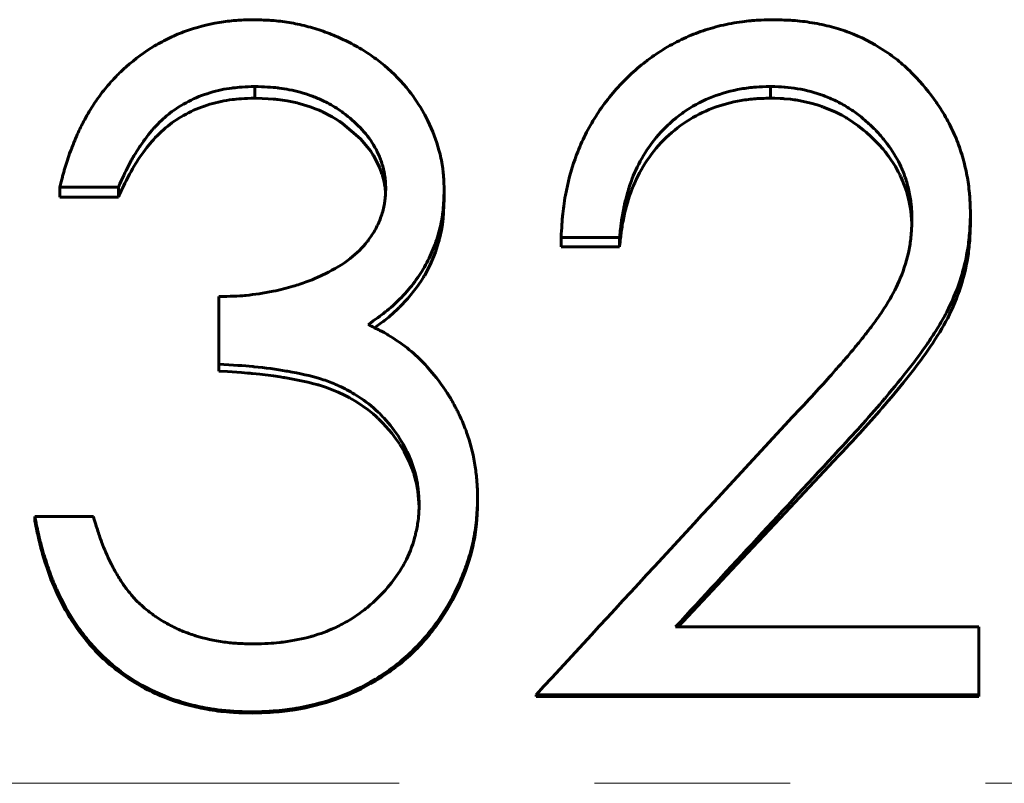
# Model space of a CAD drawing. Header units: millimetres. Extents: x 0 to 594, y 0 to 420.
# Tile 8 of 19: x 167.49 to 175.04, y 246.41 to 252.26. Entities that reach past the tile are written whole.
import ezdxf

# ---------------------------------------------------------------- set-up
doc = ezdxf.new("R2010")
doc.units = ezdxf.units.MM
doc.linetypes.add('K5LT_AXLED', pattern=[12, 7.5, -1.5, 1.5, -1.5])
doc.linetypes.add('K5LT_BASIC', pattern=[0])
doc.layers.add('Системный слой (1)', color=7, linetype='Continuous', true_color=0x6c6c6c)

# ---------------------------------------------------------------- blocks, each defined once
blk = doc.blocks.new('U10')
at = {"layer": 'Системный слой (1)', "color": 150, "linetype": 'K5LT_BASIC', "lineweight": 60, "true_color": 0x0080ff}
for p, q in [((170.7444, 250.8873), (170.7357, 250.7345)), ((170.7333, 250.7137), (170.7305, 250.6929)), ((170.7346, 250.7242), (170.7333, 250.7137)), ((170.7352, 250.7294), (170.7346, 250.7242)), ((170.7355, 250.732), (170.7352, 250.7294)), ((170.7356, 250.7333), (170.7355, 250.732)), ((170.7357, 250.7339), (170.7356, 250.7333)), ((170.7357, 250.7345), (170.7357, 250.7344)), ((170.7357, 250.7344), (170.7357, 250.7343)), ((170.7357, 250.7343), (170.7357, 250.7339)), ((170.7234, 250.6511), (170.7085, 250.5838)), ((170.7305, 250.6929), (170.7234, 250.6511)), ((170.7016, 250.5581), (170.694, 250.5326)), ((170.7051, 250.571), (170.7016, 250.5581)), ((170.7068, 250.5775), (170.7051, 250.571)), ((170.7077, 250.5807), (170.7068, 250.5775)), ((170.7081, 250.5824), (170.7077, 250.5807)), ((170.7083, 250.5832), (170.7081, 250.5824)), ((170.7084, 250.5836), (170.7083, 250.5832)), ((170.7085, 250.5838), (170.7084, 250.5836)), ((170.6773, 250.4822), (170.6367, 250.3849)), ((170.694, 250.5326), (170.6773, 250.4822)), ((170.6367, 250.3849), (170.592, 250.3007)), ((170.5642, 250.256), (170.5339, 250.2121)), ((170.5784, 250.2783), (170.5642, 250.256)), ((170.5853, 250.2896), (170.5784, 250.2783)), ((170.5887, 250.2952), (170.5853, 250.2896)), ((170.5904, 250.298), (170.5887, 250.2952)), ((170.5912, 250.2994), (170.5904, 250.298)), ((170.5916, 250.3002), (170.5912, 250.2994)), ((170.5918, 250.3005), (170.5916, 250.3002)), ((170.592, 250.3007), (170.5918, 250.3005)), ((170.5339, 250.2121), (170.4662, 250.1273)), ((170.4662, 250.1273), (170.4021, 250.0592)), ((170.382, 250.0397), (170.3613, 250.0205)), ((170.3922, 250.0494), (170.382, 250.0397)), ((170.3973, 250.0544), (170.3922, 250.0494)), ((170.3998, 250.0568), (170.3973, 250.0544)), ((170.401, 250.0581), (170.3998, 250.0568)), ((170.4017, 250.0587), (170.401, 250.0581)), ((170.402, 250.059), (170.4017, 250.0587)), ((170.4021, 250.0592), (170.402, 250.059)), ((170.2747, 249.9489), (170.2616, 249.9392)), ((170.2807, 249.9534), (170.2747, 249.9489)), ((170.2835, 249.9556), (170.2807, 249.9534)), ((170.2849, 249.9566), (170.2835, 249.9556)), ((170.2856, 249.9572), (170.2849, 249.9566)), ((170.2859, 249.9574), (170.2856, 249.9572)), ((170.2861, 249.9575), (170.2859, 249.9574)), ((170.2862, 249.9576), (170.2861, 249.9575)), ((170.319, 249.9838), (170.2862, 249.9576)), ((170.3613, 250.0205), (170.319, 249.9838)), ((170.2307, 249.9169), (170.2099, 249.9023)), ((170.2616, 249.9392), (170.2307, 249.9169))]:
    blk.add_line(p, q, dxfattribs=at)
blk = doc.blocks.new('U24')
at = {"layer": 'Системный слой (1)', "color": 150, "linetype": 'K5LT_BASIC', "lineweight": 60, "true_color": 0x0080ff}
for p, q in [((173.7712, 248.9205), (173.3604, 248.4835)), ((173.3604, 248.4835), (172.9497, 248.046)), ((172.9497, 248.046), (172.5389, 247.6081))]:
    blk.add_line(p, q, dxfattribs=at)
blk = doc.blocks.new('U31')
at = {"layer": 'Системный слой (1)', "color": 150, "linetype": 'K5LT_BASIC', "lineweight": 60, "true_color": 0x0080ff}
for p, q in [((169.3019, 251.6625), (169.29, 251.6628)), ((169.3942, 251.6586), (169.3019, 251.6625)), ((169.4329, 251.6557), (169.3942, 251.6586)), ((169.4504, 251.6541), (169.4329, 251.6557)), ((169.4587, 251.6532), (169.4504, 251.6541)), ((169.4627, 251.6527), (169.4587, 251.6532)), ((169.4647, 251.6525), (169.4627, 251.6527)), ((169.4657, 251.6524), (169.4647, 251.6525)), ((169.4662, 251.6523), (169.4657, 251.6524)), ((169.4664, 251.6523), (169.4662, 251.6523)), ((169.4665, 251.6522), (169.4664, 251.6523)), ((169.5394, 251.6415), (169.4665, 251.6522)), ((169.5907, 251.6314), (169.5394, 251.6415)), ((169.6158, 251.6256), (169.5907, 251.6314)), ((169.6281, 251.6225), (169.6158, 251.6256)), ((169.6342, 251.621), (169.6281, 251.6225)), ((169.6373, 251.6202), (169.6342, 251.621)), ((169.6388, 251.6198), (169.6373, 251.6202)), ((169.6396, 251.6196), (169.6388, 251.6198)), ((169.64, 251.6195), (169.6396, 251.6196)), ((169.6401, 251.6194), (169.64, 251.6195)), ((169.7157, 251.5962), (169.6401, 251.6194)), ((169.7614, 251.579), (169.7157, 251.5962)), ((169.784, 251.5696), (169.7614, 251.579)), ((169.7952, 251.5647), (169.784, 251.5696)), ((169.8008, 251.5622), (169.7952, 251.5647)), ((169.8036, 251.5609), (169.8008, 251.5622)), ((169.8049, 251.5603), (169.8036, 251.5609)), ((169.8056, 251.5599), (169.8049, 251.5603)), ((169.806, 251.5598), (169.8056, 251.5599)), ((169.8062, 251.5597), (169.806, 251.5598)), ((169.8841, 251.5199), (169.8062, 251.5597)), ((169.9227, 251.4966), (169.8841, 251.5199)), ((169.9412, 251.4845), (169.9227, 251.4966)), ((169.9502, 251.4783), (169.9412, 251.4845)), ((169.9546, 251.4752), (169.9502, 251.4783)), ((169.9568, 251.4736), (169.9546, 251.4752)), ((169.9579, 251.4728), (169.9568, 251.4736)), ((169.9585, 251.4724), (169.9579, 251.4728)), ((169.9588, 251.4722), (169.9585, 251.4724)), ((169.9589, 251.4722), (169.9588, 251.4722)), ((169.9649, 251.4679), (169.9589, 251.4722)), ((170.1015, 251.3503), (169.9649, 251.4679)), ((170.1564, 251.2875), (170.1015, 251.3503)), ((170.1805, 251.255), (170.1564, 251.2875)), ((170.1917, 251.2385), (170.1805, 251.255)), ((170.1971, 251.2302), (170.1917, 251.2385)), ((170.1998, 251.226), (170.1971, 251.2302)), ((170.2011, 251.2239), (170.1998, 251.226)), ((170.2017, 251.2229), (170.2011, 251.2239)), ((170.2021, 251.2224), (170.2017, 251.2229)), ((170.2022, 251.2221), (170.2021, 251.2224)), ((170.2023, 251.222), (170.2022, 251.2221)), ((170.2175, 251.196), (170.2023, 251.222)), ((170.2483, 251.1314), (170.2175, 251.196)), ((170.2611, 251.0973), (170.2483, 251.1314)), ((170.2669, 251.0798), (170.2611, 251.0973)), ((170.2696, 251.0709), (170.2669, 251.0798)), ((170.2709, 251.0664), (170.2696, 251.0709)), ((170.2716, 251.0642), (170.2709, 251.0664)), ((170.2719, 251.0631), (170.2716, 251.0642)), ((170.272, 251.0625), (170.2719, 251.0631)), ((170.2721, 251.0622), (170.272, 251.0625)), ((170.2722, 251.0621), (170.2721, 251.0622)), ((170.2831, 251.0182), (170.2722, 251.0621)), ((170.2873, 250.997), (170.2831, 251.0182)), ((170.289, 250.9867), (170.2873, 250.997)), ((170.2897, 250.9816), (170.289, 250.9867)), ((170.2901, 250.979), (170.2897, 250.9816)), ((170.2903, 250.9778), (170.2901, 250.979)), ((170.2903, 250.9772), (170.2903, 250.9778)), ((170.2904, 250.9768), (170.2903, 250.9772)), ((170.2904, 250.9767), (170.2904, 250.9768)), ((170.2904, 250.9766), (170.2904, 250.9767)), ((170.2939, 250.9352), (170.2904, 250.9766))]:
    blk.add_line(p, q, dxfattribs=at)
blk = doc.blocks.new('U32')
at = {"layer": 'Системный слой (1)', "color": 150, "linetype": 'K5LT_BASIC', "lineweight": 60, "true_color": 0x0080ff}
for p, q in [((173.2814, 251.6619), (173.2494, 251.6628)), ((173.322, 251.6603), (173.2814, 251.6619)), ((173.3385, 251.6594), (173.322, 251.6603)), ((173.3459, 251.659), (173.3385, 251.6594)), ((173.3493, 251.6588), (173.3459, 251.659)), ((173.3509, 251.6587), (173.3493, 251.6588)), ((173.3517, 251.6586), (173.3509, 251.6587)), ((173.3521, 251.6586), (173.3517, 251.6586)), ((173.3523, 251.6586), (173.3521, 251.6586)), ((173.3524, 251.6586), (173.3523, 251.6586)), ((173.4026, 251.6538), (173.3524, 251.6586)), ((173.4287, 251.6504), (173.4026, 251.6538)), ((173.4419, 251.6485), (173.4287, 251.6504)), ((173.4484, 251.6475), (173.4419, 251.6485)), ((173.4517, 251.6469), (173.4484, 251.6475)), ((173.4534, 251.6467), (173.4517, 251.6469)), ((173.4542, 251.6465), (173.4534, 251.6467)), ((173.4546, 251.6465), (173.4542, 251.6465)), ((173.4548, 251.6464), (173.4546, 251.6465)), ((173.5567, 251.6251), (173.4548, 251.6464)), ((173.6063, 251.611), (173.5567, 251.6251)), ((173.6305, 251.6031), (173.6063, 251.611)), ((173.6424, 251.599), (173.6305, 251.6031)), ((173.6484, 251.5969), (173.6424, 251.599)), ((173.6513, 251.5958), (173.6484, 251.5969)), ((173.6528, 251.5953), (173.6513, 251.5958)), ((173.6536, 251.595), (173.6528, 251.5953)), ((173.6539, 251.5949), (173.6536, 251.595)), ((173.6541, 251.5948), (173.6539, 251.5949)), ((173.7493, 251.5548), (173.6541, 251.5948)), ((173.7952, 251.5313), (173.7493, 251.5548)), ((173.8175, 251.5188), (173.7952, 251.5313)), ((173.8286, 251.5123), (173.8175, 251.5188)), ((173.834, 251.5091), (173.8286, 251.5123)), ((173.8368, 251.5074), (173.834, 251.5091)), ((173.8381, 251.5066), (173.8368, 251.5074)), ((173.8388, 251.5062), (173.8381, 251.5066)), ((173.8392, 251.506), (173.8388, 251.5062)), ((173.8393, 251.5059), (173.8392, 251.506)), ((173.921, 251.4504), (173.8393, 251.5059)), ((173.9625, 251.4179), (173.921, 251.4504)), ((173.983, 251.4006), (173.9625, 251.4179)), ((173.9933, 251.3917), (173.983, 251.4006)), ((173.9984, 251.3872), (173.9933, 251.3917)), ((174.0009, 251.3849), (173.9984, 251.3872)), ((174.0022, 251.3838), (174.0009, 251.3849)), ((174.0028, 251.3832), (174.0022, 251.3838)), ((174.0031, 251.3829), (174.0028, 251.3832)), ((174.0033, 251.3828), (174.0031, 251.3829)), ((174.0078, 251.3787), (174.0033, 251.3828)), ((174.079, 251.308), (174.0078, 251.3787)), ((174.1116, 251.2708), (174.079, 251.308)), ((174.1272, 251.2518), (174.1116, 251.2708)), ((174.1348, 251.2421), (174.1272, 251.2518)), ((174.1385, 251.2373), (174.1348, 251.2421)), ((174.1404, 251.2348), (174.1385, 251.2373)), ((174.1413, 251.2336), (174.1404, 251.2348)), ((174.1418, 251.233), (174.1413, 251.2336)), ((174.142, 251.2327), (174.1418, 251.233)), ((174.1421, 251.2325), (174.142, 251.2327)), ((174.1536, 251.2172), (174.1421, 251.2325)), ((174.2066, 251.1378), (174.1536, 251.2172)), ((174.2292, 251.0982), (174.2066, 251.1378)), ((174.2395, 251.0784), (174.2292, 251.0982)), ((174.2444, 251.0685), (174.2395, 251.0784)), ((174.2468, 251.0635), (174.2444, 251.0685)), ((174.248, 251.061), (174.2468, 251.0635)), ((174.2486, 251.0598), (174.248, 251.061)), ((174.2489, 251.0592), (174.2486, 251.0598)), ((174.249, 251.0589), (174.2489, 251.0592)), ((174.2491, 251.0587), (174.249, 251.0589)), ((174.2623, 251.029), (174.2491, 251.0587)), ((174.2911, 250.9499), (174.2623, 251.029)), ((174.303, 250.9082), (174.2911, 250.9499)), ((174.3083, 250.8869), (174.303, 250.9082)), ((174.3107, 250.876), (174.3083, 250.8869)), ((174.3119, 250.8706), (174.3107, 250.876)), ((174.3125, 250.8679), (174.3119, 250.8706)), ((174.3128, 250.8665), (174.3125, 250.8679)), ((174.313, 250.8658), (174.3128, 250.8665)), ((174.313, 250.8655), (174.313, 250.8658)), ((174.3131, 250.8653), (174.313, 250.8655)), ((174.3131, 250.8651), (174.3131, 250.8653)), ((174.3228, 250.8132), (174.3131, 250.8651)), ((174.3263, 250.7884), (174.3228, 250.8132)), ((174.3278, 250.7763), (174.3263, 250.7884)), ((174.3284, 250.7703), (174.3278, 250.7763)), ((174.3287, 250.7674), (174.3284, 250.7703)), ((174.3289, 250.7659), (174.3287, 250.7674)), ((174.3289, 250.7651), (174.3289, 250.7659)), ((174.329, 250.7648), (174.3289, 250.7651)), ((174.329, 250.7646), (174.329, 250.7648)), ((174.329, 250.7644), (174.329, 250.7646)), ((174.3328, 250.7024), (174.329, 250.7644))]:
    blk.add_line(p, q, dxfattribs=at)
blk = doc.blocks.new('U36')
at = {"layer": 'Системный слой (1)', "color": 150, "linetype": 'K5LT_BASIC', "lineweight": 60, "true_color": 0x0080ff}
for p, q in [((169.0824, 249.5655), (169.0136, 249.5695)), ((169.1883, 249.5583), (169.0824, 249.5655)), ((169.2337, 249.5547), (169.1883, 249.5583)), ((169.2545, 249.5529), (169.2337, 249.5547)), ((169.2644, 249.552), (169.2545, 249.5529)), ((169.2693, 249.5515), (169.2644, 249.552)), ((169.2717, 249.5513), (169.2693, 249.5515)), ((169.2729, 249.5512), (169.2717, 249.5513)), ((169.2734, 249.5511), (169.2729, 249.5512)), ((169.2737, 249.5511), (169.2734, 249.5511)), ((169.2739, 249.5511), (169.2737, 249.5511)), ((169.3287, 249.5455), (169.2739, 249.5511)), ((169.4346, 249.5325), (169.3287, 249.5455)), ((169.4847, 249.5253), (169.4346, 249.5325)), ((169.509, 249.5215), (169.4847, 249.5253)), ((169.521, 249.5195), (169.509, 249.5215)), ((169.5269, 249.5185), (169.521, 249.5195)), ((169.5299, 249.5181), (169.5269, 249.5185)), ((169.5313, 249.5178), (169.5299, 249.5181)), ((169.5321, 249.5177), (169.5313, 249.5178)), ((169.5325, 249.5176), (169.5321, 249.5177)), ((169.5326, 249.5176), (169.5325, 249.5176)), ((169.5948, 249.5064), (169.5326, 249.5176)), ((169.6986, 249.4845), (169.5948, 249.5064)), ((169.7449, 249.4729), (169.6986, 249.4845)), ((169.7667, 249.467), (169.7449, 249.4729)), ((169.7772, 249.464), (169.7667, 249.467)), ((169.7823, 249.4625), (169.7772, 249.464)), ((169.7849, 249.4617), (169.7823, 249.4625)), ((169.7862, 249.4613), (169.7849, 249.4617)), ((169.7868, 249.4612), (169.7862, 249.4613)), ((169.7871, 249.4611), (169.7868, 249.4612)), ((169.7873, 249.461), (169.7871, 249.4611)), ((169.8322, 249.4466), (169.7873, 249.461)), ((169.9313, 249.4076), (169.8322, 249.4466)), ((169.9796, 249.3847), (169.9313, 249.4076)), ((170.0035, 249.3725), (169.9796, 249.3847)), ((170.0154, 249.3661), (170.0035, 249.3725)), ((170.0213, 249.3629), (170.0154, 249.3661)), ((170.0243, 249.3613), (170.0213, 249.3629)), ((170.0258, 249.3605), (170.0243, 249.3613)), ((170.0265, 249.36), (170.0258, 249.3605)), ((170.0269, 249.3598), (170.0265, 249.36)), ((170.0271, 249.3597), (170.0269, 249.3598)), ((170.0722, 249.3334), (170.0271, 249.3597)), ((170.1598, 249.2734), (170.0722, 249.3334)), ((170.2, 249.2411), (170.1598, 249.2734)), ((170.2192, 249.2244), (170.2, 249.2411)), ((170.2285, 249.2158), (170.2192, 249.2244)), ((170.2332, 249.2115), (170.2285, 249.2158)), ((170.2355, 249.2094), (170.2332, 249.2115)), ((170.2366, 249.2083), (170.2355, 249.2094)), ((170.2372, 249.2078), (170.2366, 249.2083)), ((170.2375, 249.2075), (170.2372, 249.2078)), ((170.2376, 249.2074), (170.2375, 249.2075)), ((170.274, 249.1712), (170.2376, 249.2074)), ((170.3424, 249.0929), (170.274, 249.1712)), ((170.374, 249.051), (170.3424, 249.0929)), ((170.3891, 249.0294), (170.374, 249.051)), ((170.3965, 249.0185), (170.3891, 249.0294)), ((170.4002, 249.013), (170.3965, 249.0185)), ((170.402, 249.0102), (170.4002, 249.013)), ((170.4029, 249.0088), (170.402, 249.0102)), ((170.4034, 249.0081), (170.4029, 249.0088)), ((170.4036, 249.0078), (170.4034, 249.0081)), ((170.4037, 249.0076), (170.4036, 249.0078)), ((170.4363, 248.9538), (170.4037, 249.0076)), ((170.4806, 248.8647), (170.4363, 248.9538)), ((170.4988, 248.8191), (170.4806, 248.8647)), ((170.5069, 248.796), (170.4988, 248.8191)), ((170.5107, 248.7844), (170.5069, 248.796)), ((170.5126, 248.7786), (170.5107, 248.7844)), ((170.5135, 248.7757), (170.5126, 248.7786)), ((170.5139, 248.7742), (170.5135, 248.7757)), ((170.5141, 248.7735), (170.5139, 248.7742)), ((170.5143, 248.7731), (170.5141, 248.7735)), ((170.5143, 248.7729), (170.5143, 248.7731)), ((170.5148, 248.7714), (170.5143, 248.7729)), ((170.5313, 248.7082), (170.5148, 248.7714)), ((170.5375, 248.6769), (170.5313, 248.7082)), ((170.5401, 248.6613), (170.5375, 248.6769)), ((170.5412, 248.6536), (170.5401, 248.6613)), ((170.5418, 248.6497), (170.5412, 248.6536)), ((170.542, 248.6478), (170.5418, 248.6497)), ((170.5422, 248.6468), (170.542, 248.6478)), ((170.5422, 248.6463), (170.5422, 248.6468)), ((170.5423, 248.6461), (170.5422, 248.6463)), ((170.5423, 248.6459), (170.5423, 248.6461)), ((170.5515, 248.5284), (170.5423, 248.6459))]:
    blk.add_line(p, q, dxfattribs=at)

msp = doc.modelspace()

# ---------------------------------------------------------------- linework, layer by layer
at = {"layer": 'Системный слой (1)', "color": 150, "linetype": 'K5LT_BASIC', "lineweight": 60, "true_color": 0x0080ff}
for p, q in [((169.29, 251.7518), (169.29, 251.6628)), ((173.2494, 251.7518), (173.2494, 251.6628)), ((167.7956, 250.9804), (167.7956, 250.9042)), ((168.2444, 250.9804), (167.7956, 250.9804)), ((168.2444, 250.9804), (168.2444, 250.9042)), ((170.7444, 250.9632), (170.7444, 250.8873)), ((168.2444, 250.9042), (167.7956, 250.9042)), ((174.7828, 250.7749), (174.7828, 250.7021)), ((171.6418, 250.5934), (171.6418, 250.5237)), ((172.0905, 250.5934), (171.6418, 250.5934)), ((172.0905, 250.5934), (172.0905, 250.5237)), ((172.0905, 250.5237), (171.6418, 250.5237)), ((169.0136, 249.6231), (169.0136, 250.1411)), ((169.0136, 249.6231), (169.0136, 249.5695)), ((171.0008, 248.5955), (171.0008, 248.5591)), ((167.6033, 248.4543), (168.0521, 248.4543)), ((167.6033, 248.4543), (167.6033, 248.4202)), ((172.5202, 247.6081), (174.8469, 247.6081)), ((174.8469, 247.0868), (174.8469, 247.6081)), ((171.4495, 247.0868), (171.4495, 247.0755)), ((174.8469, 247.0868), (171.4495, 247.0868)), ((174.8469, 247.0868), (174.8469, 247.0755)), ((174.8469, 247.0755), (171.4495, 247.0755)), ((169.271, 246.9565), (169.271, 246.9474))]:
    msp.add_line(p, q, dxfattribs=at)
at = {"layer": 'Системный слой (1)', "color": 30, "linetype": 'K5LT_AXLED', "lineweight": 18, "true_color": 0xff8000}
msp.add_line((54.8982, 246.4089), (308.8982, 246.4089), dxfattribs=at)
at = {"layer": 'Системный слой (1)', "color": 150, "linetype": 'K5LT_BASIC', "lineweight": 60, "true_color": 0x0080ff}
for points, knots in [([(167.7956, 250.9804), (167.8026, 251.0094), (167.8089, 251.0347), (167.8171, 251.0672), (167.8216, 251.0846), (167.8255, 251.0992), (167.8277, 251.1068), (167.828, 251.108), (167.8343, 251.1303), (167.8405, 251.1509), (167.8543, 251.1934), (167.8616, 251.2146), (167.8871, 251.2847), (167.9209, 251.3696), (167.9562, 251.4435), (167.9749, 251.4789), (167.9758, 251.4806), (168.0002, 251.5263), (168.0349, 251.586), (168.07, 251.6383), (168.0934, 251.6715), (168.1069, 251.6897), (168.1484, 251.743), (168.1789, 251.7789), (168.2324, 251.8362), (168.2558, 251.8595), (168.2876, 251.889), (168.295, 251.8956), (168.3731, 251.9642), (168.4458, 252.0174), (168.5597, 252.0856), (168.618, 252.1168), (168.678, 252.1436), (168.7185, 252.1606), (168.7398, 252.1689), (168.8386, 252.2047), (168.9248, 252.227), (169.0616, 252.2502), (169.1032, 252.2554), (169.1453, 252.2588), (169.1487, 252.2591), (169.18, 252.2614), (169.2245, 252.2631), (169.284, 252.2642)], [0, 0, 0, 0, 0.03125, 0.03125, 0.046875, 0.0585938, 0.0585938, 0.0625, 0.0625, 0.09375, 0.09375, 0.125, 0.125, 0.1875, 0.2460938, 0.2460938, 0.25, 0.25, 0.3125, 0.34375, 0.34375, 0.375, 0.375, 0.4375, 0.4375, 0.484375, 0.484375, 0.5, 0.5, 0.625, 0.625, 0.6875, 0.71875, 0.71875, 0.75, 0.75, 0.875, 0.875, 0.9335938, 0.9335938, 0.9375, 0.9375, 0.9999998, 0.9999998, 0.9999998, 0.9999998]), ([(169.284, 252.2642), (169.3404, 252.2625), (169.3836, 252.2607), (169.4156, 252.2587), (169.4165, 252.2586), (169.4659, 252.2553), (169.5103, 252.2502), (169.5978, 252.2355), (169.6634, 252.2216), (169.7289, 252.2031), (169.7726, 252.1899), (169.795, 252.1825), (169.8586, 252.1603), (169.9004, 252.1436), (169.9828, 252.1067), (170.0224, 252.0869), (170.104, 252.0418), (170.1626, 252.0058), (170.2171, 251.9666), (170.2526, 251.9398), (170.2692, 251.9266), (170.357, 251.8528), (170.467, 251.7394), (170.5541, 251.6081), (170.5983, 251.5286), (170.6085, 251.509), (170.6554, 251.4135), (170.6838, 251.3392), (170.7072, 251.2543), (170.7098, 251.2443), (170.7227, 251.1913), (170.7302, 251.1494), (170.7352, 251.1047), (170.7356, 251.101), (170.7389, 251.0691), (170.7418, 251.0238), (170.7444, 250.9632)], [0, 0, 0, 0, 0.0585938, 0.0585938, 0.0625, 0.0625, 0.125, 0.125, 0.1875, 0.21875, 0.21875, 0.25, 0.25, 0.3125, 0.3125, 0.375, 0.375, 0.4375, 0.46875, 0.46875, 0.5, 0.5, 0.625, 0.71875, 0.71875, 0.75, 0.75, 0.859375, 0.859375, 0.875, 0.875, 0.9335938, 0.9335938, 0.9375, 0.9375, 0.9999977, 0.9999977, 0.9999977, 0.9999977]), ([(171.6418, 250.5934), (171.6436, 250.6297), (171.6453, 250.6615), (171.6479, 250.7022), (171.6494, 250.724), (171.6509, 250.7423), (171.6518, 250.752), (171.6519, 250.7533), (171.6571, 250.8085), (171.6645, 250.8617), (171.6931, 251.0172), (171.7175, 251.1097), (171.7525, 251.208), (171.7566, 251.2192), (171.7816, 251.2842), (171.8037, 251.3344), (171.8521, 251.4314), (171.8788, 251.4787), (171.9349, 251.5673), (171.9657, 251.6107), (172.0327, 251.6956), (172.0684, 251.7366), (172.1474, 251.8189), (172.2073, 251.8759), (172.2684, 251.9257), (172.3094, 251.9574), (172.3322, 251.9741), (172.3998, 252.0208), (172.469, 252.0636), (172.5407, 252.1004), (172.589, 252.1235), (172.6141, 252.1347), (172.6864, 252.1647), (172.7615, 252.1911), (172.8406, 252.2122), (172.8943, 252.225), (172.9221, 252.2309), (172.9764, 252.2412), (173.027, 252.2493), (173.077, 252.2548), (173.1035, 252.2571), (173.1079, 252.2574), (173.146, 252.2604), (173.2001, 252.2626), (173.2724, 252.2642)], [0, 0, 0, 0, 0.03125, 0.03125, 0.046875, 0.0585938, 0.0585938, 0.0625, 0.0625, 0.125, 0.125, 0.234375, 0.234375, 0.25, 0.25, 0.3125, 0.3125, 0.375, 0.375, 0.4375, 0.4375, 0.5, 0.5, 0.5625, 0.59375, 0.59375, 0.625, 0.625, 0.6875, 0.71875, 0.71875, 0.75, 0.75, 0.8125, 0.84375, 0.84375, 0.875, 0.875, 0.90625, 0.9335938, 0.9335938, 0.9375, 0.9375, 0.9999999, 0.9999999, 0.9999999, 0.9999999]), ([(173.2724, 252.2642), (173.334, 252.2628), (173.3811, 252.261), (173.4161, 252.2587), (173.4173, 252.2586), (173.4441, 252.2568), (173.4682, 252.2545), (173.5172, 252.2486), (173.5411, 252.2452), (173.619, 252.2323), (173.6688, 252.2217), (173.7641, 252.1968), (173.8088, 252.1827), (173.9411, 252.1331), (174.0287, 252.0881), (174.159, 252.003), (174.1997, 251.9734), (174.2529, 251.9299), (174.2709, 251.9143), (174.3071, 251.8809), (174.3259, 251.8626), (174.4113, 251.7751), (174.4703, 251.7038), (174.5244, 251.6252), (174.5274, 251.6208), (174.5602, 251.5719), (174.5865, 251.5285), (174.6336, 251.4418), (174.6545, 251.3979), (174.69, 251.3125), (174.7065, 251.2649), (174.7283, 251.1902), (174.7348, 251.1658), (174.7465, 251.1177), (174.7515, 251.0948), (174.7646, 251.0258), (174.7709, 250.9798), (174.7753, 250.9298), (174.7757, 250.9256), (174.7785, 250.8906), (174.7808, 250.8411), (174.7828, 250.7749)], [0, 0, 0, 0, 0.0585937, 0.0585937, 0.0625, 0.0625, 0.09375, 0.09375, 0.125, 0.125, 0.1875, 0.1875, 0.25, 0.25, 0.375, 0.375, 0.4375, 0.4375, 0.46875, 0.46875, 0.5, 0.5, 0.6171875, 0.6171875, 0.625, 0.625, 0.6875, 0.6875, 0.75, 0.75, 0.8125, 0.8125, 0.84375, 0.84375, 0.875, 0.875, 0.9335937, 0.9335937, 0.9375, 0.9375, 0.9999976, 0.9999976, 0.9999976, 0.9999976]), ([(169.29, 251.7518), (169.2176, 251.7493), (169.1623, 251.7458), (169.1214, 251.741), (169.1201, 251.7409), (169.0607, 251.7333), (169.0051, 251.7213), (168.8885, 251.6861), (168.8337, 251.6642), (168.7309, 251.6118), (168.6824, 251.5808), (168.6168, 251.5295), (168.5765, 251.4948), (168.5376, 251.4552), (168.5172, 251.4329), (168.5141, 251.4294), (168.4967, 251.41), (168.4802, 251.3898), (168.4539, 251.3552), (168.4369, 251.3321), (168.419, 251.3065), (168.4093, 251.2922), (168.4077, 251.2899), (168.3927, 251.2679), (168.3649, 251.2236), (168.3358, 251.1711), (168.3205, 251.142), (168.3192, 251.1395), (168.2984, 251.0996), (168.2737, 251.047), (168.2444, 250.9804)], [0.0000002, 0.0000002, 0.0000002, 0.0000002, 0.1171875, 0.1171875, 0.125, 0.125, 0.25, 0.25, 0.375, 0.375, 0.5, 0.5, 0.5625, 0.6171875, 0.6171875, 0.625, 0.625, 0.6875, 0.6875, 0.71875, 0.7460938, 0.7460938, 0.75, 0.75, 0.8125, 0.8710938, 0.8710938, 0.875, 0.875, 1, 1, 1, 1]), ([(170.2956, 250.9652), (170.2952, 250.9849), (170.2945, 251.0021), (170.2932, 251.0242), (170.2925, 251.0344), (170.2916, 251.0433), (170.2911, 251.0488), (170.2909, 251.0506), (170.2887, 251.0674), (170.2863, 251.0814), (170.2802, 251.1104), (170.2763, 251.1261), (170.2639, 251.1704), (170.249, 251.2129), (170.2303, 251.2526), (170.217, 251.2785), (170.2094, 251.2919), (170.1742, 251.3498), (170.1075, 251.4357), (170.0177, 251.5143), (169.9656, 251.5531), (169.9618, 251.5559), (169.9251, 251.5826), (169.888, 251.6054), (169.8342, 251.6335), (169.8197, 251.6407), (169.7793, 251.6596), (169.752, 251.6709), (169.6967, 251.6911), (169.6676, 251.7003), (169.6129, 251.7151), (169.5601, 251.7272), (169.5046, 251.7362), (169.4742, 251.7402), (169.4694, 251.7408), (169.4224, 251.7466), (169.3635, 251.7501), (169.29, 251.7518)], [0, 0, 0, 0, 0.03125, 0.03125, 0.046875, 0.054688, 0.054688, 0.0625, 0.0625, 0.09375, 0.09375, 0.125, 0.125, 0.1875, 0.21875, 0.21875, 0.25, 0.25, 0.375, 0.492188, 0.492188, 0.5, 0.5, 0.59375, 0.59375, 0.625, 0.625, 0.6875, 0.6875, 0.75, 0.75, 0.8125, 0.867188, 0.867188, 0.875, 0.875, 1, 1, 1, 1]), ([(173.2494, 251.7518), (173.202, 251.7506), (173.1658, 251.7491), (173.1389, 251.7473), (173.138, 251.7473), (173.0977, 251.7443), (173.0603, 251.7398), (172.9477, 251.7203), (172.8736, 251.6998), (172.7336, 251.6461), (172.6672, 251.6119), (172.5731, 251.5494), (172.5197, 251.5098), (172.4691, 251.4644), (172.4409, 251.4371), (172.4335, 251.4298), (172.3748, 251.3701), (172.3276, 251.3096), (172.251, 251.1864), (172.2206, 251.1271), (172.192, 251.0573), (172.1882, 251.0478), (172.1728, 251.0075), (172.1528, 250.9472), (172.1357, 250.8803), (172.1266, 250.8404), (172.1243, 250.8298), (172.1145, 250.7838), (172.1084, 250.7485), (172.1033, 250.7119), (172.1029, 250.7089), (172.0994, 250.6821), (172.0953, 250.6442), (172.0905, 250.5934)], [0.0000002, 0.0000002, 0.0000002, 0.0000002, 0.0585938, 0.0585938, 0.0625, 0.0625, 0.125, 0.125, 0.25, 0.25, 0.375, 0.375, 0.4375, 0.484375, 0.484375, 0.5, 0.5, 0.625, 0.625, 0.734375, 0.734375, 0.75, 0.75, 0.8125, 0.859375, 0.859375, 0.875, 0.875, 0.9335938, 0.9335938, 0.9375, 0.9375, 1, 1, 1, 1]), ([(174.3341, 250.7346), (174.3335, 250.7576), (174.3328, 250.7778), (174.3315, 250.8037), (174.3307, 250.8176), (174.3298, 250.8292), (174.3293, 250.8353), (174.3292, 250.8362), (174.326, 250.8704), (174.3205, 250.9052), (174.3057, 250.9763), (174.2966, 251.0104), (174.2753, 251.076), (174.2627, 251.108), (174.2253, 251.1889), (174.195, 251.2405), (174.1531, 251.2995), (174.1473, 251.3074), (174.1218, 251.3415), (174.1001, 251.3679), (174.0538, 251.4188), (174.03, 251.4427), (173.9767, 251.4913), (173.9497, 251.5139), (173.8951, 251.5556), (173.8683, 251.5743), (173.8106, 251.6101), (173.7658, 251.6349), (173.7187, 251.6564), (173.6868, 251.6701), (173.6699, 251.6769), (173.5916, 251.706), (173.5244, 251.7236), (173.4223, 251.7406), (173.3903, 251.7446), (173.3567, 251.7472), (173.3539, 251.7474), (173.3297, 251.7492), (173.2953, 251.7506), (173.2494, 251.7518)], [0, 0, 0, 0, 0.03125, 0.03125, 0.046875, 0.058594, 0.058594, 0.0625, 0.0625, 0.125, 0.125, 0.1875, 0.1875, 0.25, 0.25, 0.359375, 0.359375, 0.375, 0.375, 0.4375, 0.4375, 0.5, 0.5, 0.5625, 0.5625, 0.625, 0.625, 0.6875, 0.71875, 0.71875, 0.75, 0.75, 0.875, 0.875, 0.933594, 0.933594, 0.9375, 0.9375, 1, 1, 1, 1]), ([(169.29, 251.6628), (169.2128, 251.6601), (169.155, 251.6564), (169.1166, 251.6516), (169.0608, 251.6445), (169.0042, 251.6325), (168.9468, 251.6154), (168.8302, 251.5808), (168.7275, 251.5293), (168.6386, 251.461), (168.5949, 251.4273), (168.5527, 251.3882), (168.5122, 251.3436), (168.4813, 251.3097), (168.4462, 251.2643), (168.4068, 251.2073), (168.3787, 251.1666), (168.3493, 251.1173), (168.3186, 251.0595), (168.2984, 251.0214), (168.2737, 250.9697), (168.2444, 250.9042)], [0, 0, 0, 0, 0.125, 0.125, 0.125, 0.25, 0.25, 0.25, 0.5, 0.5, 0.5, 0.625, 0.625, 0.625, 0.75, 0.75, 0.75, 0.875, 0.875, 0.875, 1, 1, 1, 1]), ([(173.2494, 251.6628), (173.1989, 251.6615), (173.161, 251.6599), (173.1357, 251.6581), (173.0978, 251.6554), (173.0601, 251.6509), (173.0228, 251.6445), (172.9477, 251.6318), (172.8747, 251.6121), (172.8036, 251.5852), (172.6636, 251.5324), (172.5381, 251.4506), (172.427, 251.3396), (172.3748, 251.2875), (172.3281, 251.2287), (172.2868, 251.1633), (172.2459, 251.0987), (172.2121, 251.0318), (172.1852, 250.9626), (172.1605, 250.8991), (172.1395, 250.8271), (172.1222, 250.7466), (172.114, 250.7085), (172.1075, 250.6716), (172.1027, 250.6357), (172.0994, 250.6109), (172.0953, 250.5736), (172.0905, 250.5237)], [0, 0, 0, 0, 0.0625, 0.0625, 0.0625, 0.125, 0.125, 0.125, 0.25, 0.25, 0.25, 0.5, 0.5, 0.5, 0.625, 0.625, 0.625, 0.75, 0.75, 0.75, 0.875, 0.875, 0.875, 0.9375, 0.9375, 0.9375, 1, 1, 1, 1]), ([(169.0136, 250.1411), (169.1005, 250.1426), (169.1675, 250.1454), (169.2178, 250.1498), (169.2199, 250.15), (169.2559, 250.1535), (169.2892, 250.1577), (169.3586, 250.1682), (169.3955, 250.1747), (169.4867, 250.1928), (169.5379, 250.2055), (169.6018, 250.2248), (169.6196, 250.2305), (169.7003, 250.2578), (169.7611, 250.2823), (169.8229, 250.3116), (169.826, 250.3131), (169.9028, 250.3505), (170.0262, 250.4259), (170.1173, 250.5156), (170.1563, 250.5655), (170.1583, 250.5682), (170.1829, 250.6009), (170.2118, 250.6459), (170.2349, 250.693), (170.249, 250.7248), (170.2552, 250.7402), (170.2724, 250.7893), (170.2806, 250.8213), (170.2862, 250.8556), (170.2866, 250.8584), (170.2903, 250.883), (170.2933, 250.9182), (170.2956, 250.9652)], [0, 0, 0, 0, 0.1171875, 0.1171875, 0.125, 0.125, 0.1875, 0.1875, 0.25, 0.25, 0.34375, 0.34375, 0.375, 0.375, 0.4921875, 0.4921875, 0.5, 0.5, 0.625, 0.7421875, 0.7421875, 0.75, 0.75, 0.8125, 0.84375, 0.84375, 0.875, 0.875, 0.9335938, 0.9335938, 0.9375, 0.9375, 0.999997, 0.999997, 0.999997, 0.999997]), ([(170.7444, 250.9632), (170.7433, 250.9287), (170.742, 250.8984), (170.7399, 250.8596), (170.7385, 250.8388), (170.7371, 250.8214), (170.7362, 250.8122), (170.7361, 250.811), (170.7304, 250.7568), (170.7213, 250.7058), (170.6956, 250.6035), (170.6714, 250.5292), (170.6398, 250.4584), (170.6171, 250.412), (170.6046, 250.3885), (170.5668, 250.3231), (170.5241, 250.2597), (170.4743, 250.1993), (170.4394, 250.1597), (170.4207, 250.1397), (170.3676, 250.0863), (170.3315, 250.0538), (170.2913, 250.0218), (170.2879, 250.0191), (170.2591, 249.9965), (170.2172, 249.9661), (170.1604, 249.9267)], [0, 0, 0, 0, 0.0625, 0.0625, 0.09375, 0.1171875, 0.1171875, 0.125, 0.125, 0.25, 0.25, 0.375, 0.4375, 0.4375, 0.5, 0.5, 0.625, 0.6875, 0.6875, 0.75, 0.75, 0.8671875, 0.8671875, 0.875, 0.875, 0.9999998, 0.9999998, 0.9999998, 0.9999998]), ([(173.3886, 249.1873), (173.4536, 249.256), (173.5694, 249.3796), (173.6611, 249.4804), (173.7017, 249.5259), (173.7023, 249.5266), (173.7348, 249.5631), (173.7768, 249.6107), (173.8131, 249.6527), (173.8359, 249.6794), (173.8461, 249.6914), (173.8783, 249.7296), (173.9211, 249.7818), (173.9692, 249.8422), (173.9961, 249.8764), (174, 249.8814), (174.0259, 249.9145), (174.0601, 249.9606), (174.0937, 250.0094), (174.116, 250.0426), (174.1275, 250.0602), (174.1758, 250.1378), (174.2075, 250.1973), (174.237, 250.2644), (174.2402, 250.2718), (174.2748, 250.3555), (174.2974, 250.4293), (174.3189, 250.538), (174.324, 250.5739), (174.3275, 250.6135), (174.3278, 250.6169), (174.3301, 250.6442), (174.3321, 250.6829), (174.3341, 250.7346)], [0, 0, 0, 0, 0.125, 0.2460938, 0.2460938, 0.25, 0.25, 0.3125, 0.34375, 0.34375, 0.375, 0.375, 0.4375, 0.4921875, 0.4921875, 0.5, 0.5, 0.5625, 0.59375, 0.59375, 0.625, 0.625, 0.734375, 0.734375, 0.75, 0.75, 0.875, 0.875, 0.9335938, 0.9335938, 0.9375, 0.9375, 0.9999969, 0.9999969, 0.9999969, 0.9999969]), ([(174.7828, 250.7749), (174.7818, 250.7453), (174.7808, 250.7195), (174.7793, 250.6862), (174.7784, 250.6685), (174.7775, 250.6535), (174.777, 250.6457), (174.777, 250.6449), (174.7752, 250.6185), (174.7732, 250.5957), (174.7683, 250.5516), (174.7655, 250.5309), (174.7518, 250.446), (174.7372, 250.3816), (174.7119, 250.295), (174.7048, 250.2723), (174.6717, 250.1732), (174.6391, 250.0967), (174.5976, 250.017), (174.5946, 250.0113), (174.5744, 249.9735), (174.5344, 249.9043), (174.4844, 249.8274), (174.4561, 249.7858), (174.4538, 249.7824), (174.4121, 249.7215), (174.3188, 249.5945), (174.1983, 249.446), (174.1303, 249.3652), (174.1277, 249.3621), (174.0739, 249.2984), (174.0175, 249.2337), (173.9548, 249.164), (173.9521, 249.161), (173.9115, 249.1159), (173.8516, 249.0504), (173.7712, 248.9631)], [0, 0, 0, 0, 0.03125, 0.03125, 0.046875, 0.058594, 0.058594, 0.0625, 0.0625, 0.09375, 0.09375, 0.125, 0.125, 0.21875, 0.21875, 0.25, 0.25, 0.367188, 0.367188, 0.375, 0.375, 0.4375, 0.496094, 0.496094, 0.5, 0.5, 0.625, 0.746094, 0.746094, 0.75, 0.75, 0.871094, 0.871094, 0.875, 0.875, 1, 1, 1, 1]), ([(174.7828, 250.7021), (174.7808, 250.644), (174.7788, 250.6004), (174.7768, 250.5714), (174.7736, 250.5253), (174.7687, 250.4819), (174.7621, 250.4413), (174.7484, 250.3578), (174.727, 250.2732), (174.6978, 250.1874), (174.6699, 250.1053), (174.6348, 250.0253), (174.5923, 249.9471), (174.5565, 249.881), (174.5098, 249.8068), (174.4525, 249.7244), (174.3718, 249.6083), (174.2629, 249.4705), (174.126, 249.3109), (174.0723, 249.2483), (174.0139, 249.1825), (173.9509, 249.1138), (173.9116, 249.0708), (173.8517, 249.0064), (173.7712, 248.9205)], [0, 0, 0, 0, 0.0625, 0.0625, 0.0625, 0.125, 0.125, 0.125, 0.25, 0.25, 0.25, 0.375, 0.375, 0.375, 0.5, 0.5, 0.5, 0.75, 0.75, 0.75, 0.875, 0.875, 0.875, 1, 1, 1, 1]), ([(170.1604, 249.9267), (170.1953, 249.9097), (170.2523, 249.8811), (170.2933, 249.8589), (170.3111, 249.8486), (170.3124, 249.8479), (170.3632, 249.818), (170.4107, 249.7854), (170.5048, 249.7108), (170.5457, 249.6741), (170.5842, 249.6343), (170.5873, 249.6311), (170.6157, 249.6011), (170.6535, 249.5565), (170.7023, 249.4955)], [0.0000001, 0.0000001, 0.0000001, 0.0000001, 0.125, 0.234375, 0.234375, 0.25, 0.25, 0.5, 0.5, 0.734375, 0.734375, 0.75, 0.75, 0.9999912, 0.9999912, 0.9999912, 0.9999912]), ([(170.5521, 248.5518), (170.5507, 248.5812), (170.5492, 248.6069), (170.5468, 248.6399), (170.5453, 248.6575), (170.5437, 248.6723), (170.5428, 248.6801), (170.5426, 248.6811), (170.5382, 248.7156), (170.5319, 248.7477), (170.5207, 248.7911), (170.5175, 248.8025), (170.5019, 248.8543), (170.4865, 248.8949), (170.4496, 248.9744), (170.4278, 249.0139), (170.3677, 249.1079), (170.3275, 249.1601), (170.2685, 249.2241), (170.2528, 249.2402), (170.1924, 249.2983), (170.1416, 249.3383), (170.0665, 249.3867), (170.0464, 249.3988), (169.9887, 249.4314), (169.9152, 249.4679), (169.839, 249.4963), (169.7977, 249.5095), (169.7917, 249.5114), (169.7207, 249.533), (169.6389, 249.5517), (169.539, 249.5692), (169.5352, 249.5698), (169.4568, 249.5834), (169.3734, 249.5944), (169.2798, 249.6038), (169.276, 249.6041), (169.2091, 249.6107), (169.1223, 249.6169), (169.0136, 249.6231)], [0, 0, 0, 0, 0.03125, 0.03125, 0.046875, 0.058594, 0.058594, 0.0625, 0.0625, 0.109375, 0.109375, 0.125, 0.125, 0.1875, 0.1875, 0.25, 0.25, 0.34375, 0.34375, 0.375, 0.375, 0.46875, 0.46875, 0.5, 0.5, 0.5625, 0.617188, 0.617188, 0.625, 0.625, 0.746094, 0.746094, 0.75, 0.75, 0.871094, 0.871094, 0.875, 0.875, 1, 1, 1, 1]), ([(170.7023, 249.4955), (170.7333, 249.4525), (170.757, 249.4182), (170.7774, 249.3861), (170.7812, 249.3801), (170.7903, 249.365), (170.8042, 249.3413), (170.8237, 249.3059), (170.839, 249.2763), (170.8494, 249.2559), (170.8538, 249.2471), (170.8673, 249.2193), (170.8759, 249.2007), (170.8999, 249.1451), (170.9138, 249.1089), (170.9508, 248.9958), (170.9694, 248.9186), (170.9882, 248.798), (170.9926, 248.7604), (170.9956, 248.7213), (170.9958, 248.718), (170.9978, 248.6896), (170.9994, 248.6493), (171.0008, 248.5955)], [0, 0, 0, 0, 0.125, 0.125, 0.15625, 0.15625, 0.1875, 0.25, 0.28125, 0.28125, 0.3125, 0.3125, 0.375, 0.375, 0.5, 0.5, 0.75, 0.75, 0.8671875, 0.8671875, 0.875, 0.875, 0.9999937, 0.9999937, 0.9999937, 0.9999937]), ([(171.0008, 248.5955), (170.9994, 248.5584), (170.998, 248.5259), (170.9957, 248.4842), (170.9944, 248.4619), (170.9929, 248.4432), (170.9921, 248.4334), (170.992, 248.4321), (170.9867, 248.374), (170.978, 248.3187), (170.9536, 248.2086), (170.9388, 248.1547), (170.9041, 248.0492), (170.8838, 247.9969), (170.8168, 247.847), (170.7619, 247.7503), (170.6324, 247.5645), (170.5598, 247.4805), (170.4005, 247.3319), (170.3121, 247.2654), (170.1196, 247.1492), (170.0203, 247.1018), (169.8286, 247.0331), (169.736, 247.0079), (169.6267, 246.9871), (169.6123, 246.9846), (169.5484, 246.9738), (169.4956, 246.9676), (169.4391, 246.9636), (169.4367, 246.9635), (169.3992, 246.9609), (169.3443, 246.9586), (169.271, 246.9565)], [0, 0, 0, 0, 0.03125, 0.03125, 0.046875, 0.0585938, 0.0585938, 0.0625, 0.0625, 0.125, 0.125, 0.1875, 0.1875, 0.25, 0.25, 0.375, 0.375, 0.5, 0.5, 0.625, 0.625, 0.75, 0.75, 0.859375, 0.859375, 0.875, 0.875, 0.9355469, 0.9355469, 0.9375, 0.9375, 0.9999999, 0.9999999, 0.9999999, 0.9999999]), ([(171.0008, 248.5591), (170.9981, 248.486), (170.9951, 248.4313), (170.9917, 248.395), (170.9867, 248.3413), (170.9781, 248.2872), (170.9658, 248.2328), (170.9415, 248.1246), (170.9067, 248.0207), (170.8615, 247.9213), (170.8168, 247.8231), (170.762, 247.7281), (170.6971, 247.6366), (170.6324, 247.5453), (170.5601, 247.4629), (170.4802, 247.3896), (170.4005, 247.3166), (170.3124, 247.2514), (170.2158, 247.194), (170.1196, 247.1369), (170.0204, 247.0903), (169.9181, 247.0542), (169.8158, 247.0182), (169.7096, 246.991), (169.5992, 246.9728), (169.5469, 246.9641), (169.4924, 246.9579), (169.4356, 246.9542), (169.3994, 246.9517), (169.3446, 246.9495), (169.271, 246.9474)], [0, 0, 0, 0, 0.0625, 0.0625, 0.0625, 0.125, 0.125, 0.125, 0.25, 0.25, 0.25, 0.375, 0.375, 0.375, 0.5, 0.5, 0.5, 0.625, 0.625, 0.625, 0.75, 0.75, 0.75, 0.875, 0.875, 0.875, 0.9375, 0.9375, 0.9375, 1, 1, 1, 1]), ([(169.279, 247.4778), (169.327, 247.4787), (169.3637, 247.4798), (169.391, 247.4812), (169.392, 247.4812), (169.4221, 247.4828), (169.4506, 247.4852), (169.4894, 247.4896), (169.4985, 247.4906), (169.5885, 247.5023), (169.6596, 247.5164), (169.7268, 247.5354), (169.7302, 247.5364), (169.7937, 247.5553), (169.8486, 247.5756), (169.9168, 247.6065), (169.9325, 247.6141), (169.9838, 247.6406), (170.0171, 247.6599), (170.0818, 247.702), (170.1139, 247.7252), (170.1733, 247.7728), (170.2164, 247.8108), (170.2573, 247.8524), (170.2841, 247.8809), (170.2968, 247.8951), (170.3502, 247.9574), (170.3849, 248.005), (170.4242, 248.0696), (170.4329, 248.0848), (170.4741, 248.1629), (170.4992, 248.2261), (170.5199, 248.3012), (170.5221, 248.3096), (170.5335, 248.3567), (170.54, 248.3906), (170.5448, 248.4263), (170.5455, 248.4318), (170.5489, 248.4611), (170.5509, 248.5001), (170.5521, 248.5518)], [0, 0, 0, 0, 0.0585937, 0.0585937, 0.0625, 0.0625, 0.109375, 0.109375, 0.125, 0.125, 0.2421875, 0.2421875, 0.25, 0.25, 0.34375, 0.34375, 0.375, 0.375, 0.4375, 0.4375, 0.5, 0.5, 0.5625, 0.59375, 0.59375, 0.625, 0.625, 0.71875, 0.71875, 0.75, 0.75, 0.859375, 0.859375, 0.875, 0.875, 0.9296875, 0.9296875, 0.9375, 0.9375, 0.999997, 0.999997, 0.999997, 0.999997]), ([(169.271, 246.9565), (169.1948, 246.9583), (169.1372, 246.9606), (169.0938, 246.9638), (169.0861, 246.9644), (169.0408, 246.9682), (169.0027, 246.9728), (168.9155, 246.9862), (168.8643, 246.9966), (168.7646, 247.0213), (168.7158, 247.0358), (168.5726, 247.0856), (168.4795, 247.1282), (168.3038, 247.2332), (168.2193, 247.2964), (168.1063, 247.4007), (168.0707, 247.4372), (168.0038, 247.5135), (167.9734, 247.5521), (167.8853, 247.6748), (167.8331, 247.7638), (167.776, 247.884), (167.765, 247.9085), (167.7491, 247.9459), (167.7446, 247.9566), (167.7356, 247.979), (167.7134, 248.0359), (167.6882, 248.1097), (167.6684, 248.176), (167.6606, 248.2029), (167.6573, 248.2146), (167.6455, 248.2581), (167.6378, 248.2895), (167.6292, 248.3276), (167.6285, 248.3308), (167.6255, 248.345), (167.6232, 248.3557), (167.6158, 248.3915), (167.61, 248.4204), (167.6033, 248.4543)], [0, 0, 0, 0, 0.070312, 0.070312, 0.078125, 0.078125, 0.125, 0.125, 0.1875, 0.1875, 0.25, 0.25, 0.375, 0.375, 0.5, 0.5, 0.5625, 0.5625, 0.625, 0.625, 0.75, 0.75, 0.78125, 0.78125, 0.796875, 0.796875, 0.8125, 0.875, 0.890625, 0.890625, 0.90625, 0.90625, 0.945312, 0.945312, 0.953125, 0.953125, 0.96875, 0.96875, 1, 1, 1, 1]), ([(168.0521, 248.4543), (168.0648, 248.4117), (168.0764, 248.3742), (168.0922, 248.3256), (168.1015, 248.2977), (168.1098, 248.2742), (168.114, 248.2629), (168.1143, 248.262), (168.1354, 248.2056), (168.1592, 248.1512), (168.1902, 248.0894), (168.1939, 248.0822), (168.2156, 248.0405), (168.2487, 247.9822), (168.2826, 247.9319), (168.3009, 247.9071), (168.3026, 247.9048), (168.3172, 247.8855), (168.3368, 247.8606), (168.3551, 247.8393), (168.3652, 247.828), (168.3682, 247.8247), (168.3861, 247.8054), (168.4106, 247.7821), (168.4437, 247.7526)], [0, 0, 0, 0, 0.125, 0.125, 0.1875, 0.2421875, 0.2421875, 0.25, 0.25, 0.46875, 0.46875, 0.5, 0.5, 0.625, 0.734375, 0.734375, 0.75, 0.75, 0.8125, 0.859375, 0.859375, 0.875, 0.875, 0.9999954, 0.9999954, 0.9999954, 0.9999954]), ([(169.271, 246.9474), (169.1934, 246.9492), (169.1352, 246.9515), (169.0961, 246.9544), (169.0369, 246.9588), (168.9789, 246.966), (168.9223, 246.9761), (168.8047, 246.9972), (168.6929, 247.0291), (168.5869, 247.072), (168.478, 247.116), (168.376, 247.1719), (168.281, 247.2397), (168.1846, 247.3085), (168.0986, 247.3865), (168.0231, 247.4737), (167.9132, 247.6006), (167.8222, 247.7488), (167.75, 247.9182), (167.7185, 247.992), (167.6895, 248.0744), (167.6629, 248.1653), (167.6507, 248.2068), (167.6398, 248.249), (167.6301, 248.2919), (167.6237, 248.3199), (167.6148, 248.3627), (167.6033, 248.4202)], [0, 0, 0, 0, 0.071429, 0.071429, 0.071429, 0.142857, 0.142857, 0.142857, 0.285714, 0.285714, 0.285714, 0.428571, 0.428571, 0.428571, 0.571429, 0.571429, 0.571429, 0.785714, 0.785714, 0.785714, 0.892857, 0.892857, 0.892857, 0.946429, 0.946429, 0.946429, 1, 1, 1, 1]), ([(168.4437, 247.7526), (168.4634, 247.7372), (168.4959, 247.7122), (168.5202, 247.6945), (168.5312, 247.6868), (168.532, 247.6863), (168.563, 247.665), (168.5952, 247.6454), (168.6472, 247.617), (168.6643, 247.6083), (168.698, 247.5921), (168.7157, 247.5843), (168.7581, 247.5669), (168.7884, 247.556), (168.827, 247.5435), (168.8326, 247.5418), (168.9046, 247.5193), (168.9771, 247.5033), (169.0924, 247.4872), (169.1273, 247.4836), (169.1626, 247.4814), (169.1655, 247.4812), (169.1918, 247.4797), (169.2291, 247.4786), (169.279, 247.4778)], [0, 0, 0, 0, 0.0625, 0.1171875, 0.1171875, 0.125, 0.125, 0.25, 0.25, 0.3125, 0.3125, 0.375, 0.375, 0.484375, 0.484375, 0.5, 0.5, 0.75, 0.75, 0.8671875, 0.8671875, 0.875, 0.875, 0.9999996, 0.9999996, 0.9999996, 0.9999996])]:
    msp.add_open_spline(points, degree=3, knots=knots, dxfattribs=at)
for points in [[(171.4495, 247.0868), (172.0959, 247.7881), (172.7422, 248.4888), (173.3886, 249.1873)], [(173.7712, 248.9631), (173.3542, 248.5121), (172.9372, 248.0603), (172.5202, 247.6081)]]:
    msp.add_open_spline(points, degree=3, dxfattribs=at)

# ---------------------------------------------------------------- block references
at = {"layer": 'Системный слой (1)'}
for name in ['U31', 'U32', 'U10', 'U36', 'U24']:
    msp.add_blockref(name, (0, 0), dxfattribs=at)

doc.saveas('drawing.dxf')
